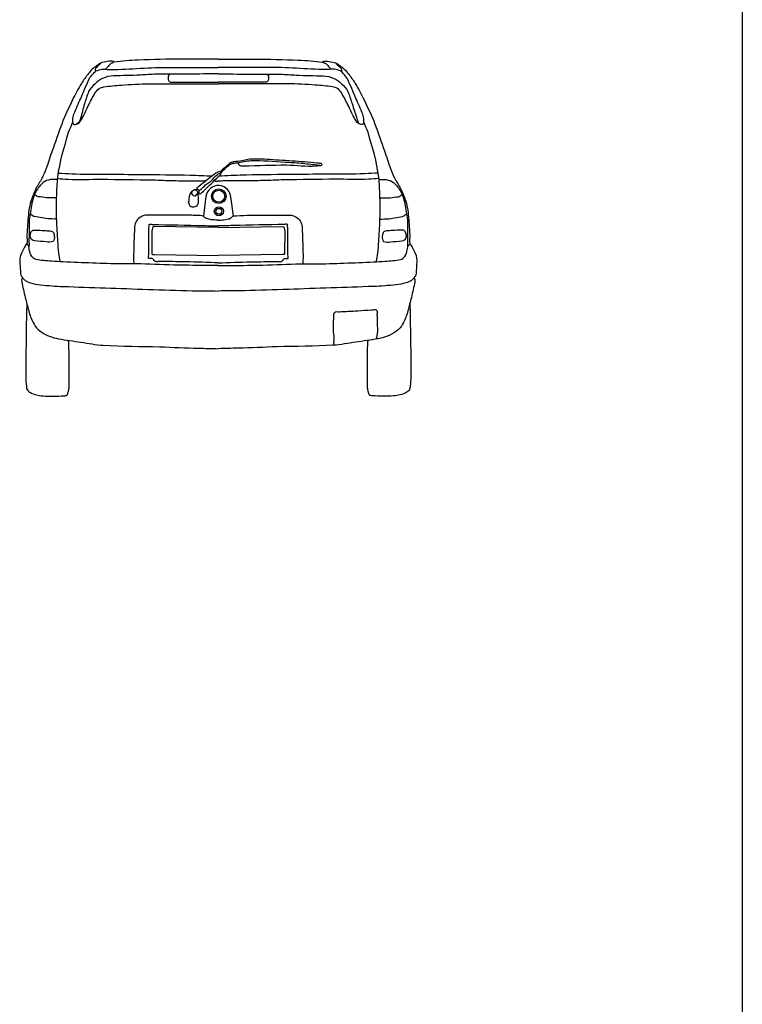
# Model space of a CAD drawing. Header units: millimetres. Extents: x 1343 to 64046, y 44602 to 77982.
# Tile 38 of 68: x 35530 to 38940, y 52083 to 56730. Entities that reach past the tile are written whole.
import ezdxf

# ---------------------------------------------------------------- set-up
doc = ezdxf.new("R2010")
doc.units = ezdxf.units.MM
doc.layers.add('L1', color=7, linetype='Continuous')

# ---------------------------------------------------------------- blocks, each defined once
blk = doc.blocks.new('A$C18414BCE')
for p, q in [((878.4, 943.4), (866.5, 850.7)), ((994.9, 943.4), (1006.7, 850.7))]:
    blk.add_line(p, q)
for points in [[(936.6, 796.9), (634.2, 801), (627.2, 799.2), (623, 779.7), (623.6, 670.3), (626.6, 668.5), (635.4, 668.5), (936.6, 664)], [(936.6, 796.9), (1239, 801), (1246.1, 799.2), (1250.2, 779.7), (1249.6, 670.3), (1246.7, 668.5), (1237.8, 668.5), (936.6, 664)]]:
    blk.add_lwpolyline(points)
for centre, radius in [((938.6, 944.1), 34.3), ((938.6, 944.1), 28.4), ((939.3, 873.1), 21.5), ((939.3, 873.1), 13.9)]:
    blk.add_circle(centre, radius)
blk.add_arc((936.6, 936), 58.7, 0.0004, 172.8941)
for points, knots in [([(936.6, 1591.4), (923.4, 1591.4), (910.2, 1591.4), (897, 1591.4), (853.2, 1591.4), (809.5, 1591.4), (765.7, 1591.4), (696.9, 1591.4), (628, 1588.7), (559.2, 1587.1), (521.1, 1586.2), (483.2, 1579.1), (445.2, 1577.4), (444, 1577.3), (443, 1577.9), (441.9, 1578.4), (441.2, 1578.8), (443.8, 1580.5), (443, 1580.6), (423.9, 1584), (402.3, 1578.9), (382.8, 1574.1), (382.3, 1574), (381.9, 1573.9), (381.5, 1573.7), (381.1, 1573.5), (381.8, 1572.7), (381.5, 1572.5), (379.3, 1571.1), (376.4, 1571), (374.3, 1569.5), (370.7, 1566.9), (367, 1564.3), (363.5, 1561.5), (356.2, 1555.7), (348.8, 1550), (341.9, 1543.7), (335.2, 1537.4), (329.5, 1530.3), (323.8, 1523), (312, 1508), (300.5, 1493), (290.5, 1476.7), (275.3, 1451.7), (261.7, 1426.1), (249.1, 1399.7), (230.9, 1361.8), (212.5, 1324.1), (197.7, 1284.9), (181.9, 1243.1), (167.2, 1201), (152.5, 1158.9), (142.7, 1130.9), (133.9, 1102.5), (124, 1074.5), (118.4, 1058.5), (111.1, 1043.1), (103.6, 1027.9), (95.4, 1011.4), (84.2, 996.7), (76, 980.2), (70, 967.8), (64.8, 955.2), (60, 942.3), (54.6, 928.2), (49.5, 914.1), (46.3, 899.3), (43.3, 885.1), (41.5, 870.9), (40.1, 856.5), (37.2, 825.6), (35.4, 794.7), (33.3, 763.8), (32.3, 749), (35.6, 734), (33.3, 719.1), (33.1, 717.9), (30.9, 718.3), (30.2, 717.3), (26.4, 711.8), (22.7, 706.1), (19.7, 699.9), (11.9, 684), (2.4, 668.8), (0.5, 651.5), (-0.8, 639), (0.5, 626.5), (1.1, 614.1), (1.9, 600), (3, 585.9), (4.9, 571.9), (5.4, 567.4), (10.4, 564.1), (11.7, 560.1), (12.2, 558.4), (11.8, 556.2), (11, 554.5), (10.6, 553.5), (8.6, 553.6), (8.6, 552.6), (8.2, 545.9), (8.9, 538.8), (10.4, 532.1), (16.1, 507.3), (21.6, 482.3), (27.8, 457.5), (32.8, 437), (38.2, 416.5), (43.9, 396.1), (49.1, 376.8), (57.2, 358.8), (66.8, 340.8), (73.5, 328.1), (82.5, 317.6), (94, 308.5), (107.9, 297.5), (122.4, 289.4), (138.6, 283.7), (153.1, 278.6), (167.5, 273.7), (182.5, 271.3), (217.8, 265.6), (253, 260.2), (288.4, 255.1), (323.4, 250.1), (358.1, 243.1), (393.4, 240.8), (482.2, 235), (571.2, 236.5), (660, 233.4), (721.2, 231.3), (782.3, 228.3), (843.5, 226.9), (874.5, 226.1), (905.6, 225.4), (936.6, 224.7)], [0, 0, 0, 0, 0.014178, 0.014178, 0.014178, 0.061081, 0.061081, 0.061081, 0.134912, 0.134912, 0.134912, 0.175812, 0.175812, 0.175812, 0.177028, 0.177028, 0.177028, 0.17789, 0.17789, 0.17789, 0.199543, 0.199543, 0.199543, 0.200026, 0.200026, 0.200026, 0.200447, 0.200447, 0.200447, 0.203232, 0.203232, 0.203232, 0.208033, 0.208033, 0.208033, 0.218033, 0.218033, 0.218033, 0.227859, 0.227859, 0.227859, 0.24823, 0.24823, 0.24823, 0.279487, 0.279487, 0.279487, 0.324462, 0.324462, 0.324462, 0.372278, 0.372278, 0.372278, 0.404128, 0.404128, 0.404128, 0.422303, 0.422303, 0.422303, 0.442005, 0.442005, 0.442005, 0.456714, 0.456714, 0.456714, 0.472824, 0.472824, 0.472824, 0.488295, 0.488295, 0.488295, 0.521495, 0.521495, 0.521495, 0.537474, 0.537474, 0.537474, 0.538765, 0.538765, 0.538765, 0.546028, 0.546028, 0.546028, 0.564647, 0.564647, 0.564647, 0.578009, 0.578009, 0.578009, 0.593157, 0.593157, 0.593157, 0.598026, 0.598026, 0.598026, 0.600035, 0.600035, 0.600035, 0.601143, 0.601143, 0.601143, 0.608496, 0.608496, 0.608496, 0.63586, 0.63586, 0.63586, 0.65857, 0.65857, 0.65857, 0.67995, 0.67995, 0.67995, 0.695048, 0.695048, 0.695048, 0.713284, 0.713284, 0.713284, 0.729607, 0.729607, 0.729607, 0.767879, 0.767879, 0.767879, 0.805775, 0.805775, 0.805775, 0.901099, 0.901099, 0.901099, 0.966706, 0.966706, 0.966706, 1, 1, 1, 1]), ([(936.6, 1591.4), (949.8, 1591.4), (963.1, 1591.4), (976.3, 1591.4), (1020, 1591.4), (1063.8, 1591.4), (1107.5, 1591.4), (1176.4, 1591.4), (1245.2, 1588.7), (1314.1, 1587.1), (1352.2, 1586.2), (1390.1, 1579.1), (1428.1, 1577.4), (1429.2, 1577.3), (1430.3, 1577.9), (1431.3, 1578.4), (1432, 1578.8), (1429.5, 1580.5), (1430.2, 1580.6), (1449.3, 1584), (1471, 1578.9), (1490.5, 1574.1), (1490.9, 1574), (1491.3, 1573.9), (1491.7, 1573.7), (1492.1, 1573.5), (1491.5, 1572.7), (1491.8, 1572.5), (1493.9, 1571.1), (1496.9, 1571), (1499, 1569.5), (1502.6, 1566.9), (1506.2, 1564.3), (1509.7, 1561.5), (1517.1, 1555.7), (1524.4, 1550), (1531.3, 1543.7), (1538.1, 1537.4), (1543.8, 1530.3), (1549.5, 1523), (1561.3, 1508), (1572.7, 1493), (1582.7, 1476.7), (1598, 1451.7), (1611.5, 1426.1), (1624.2, 1399.7), (1642.4, 1361.8), (1660.7, 1324.1), (1675.6, 1284.9), (1691.3, 1243.1), (1706.1, 1201), (1720.7, 1158.9), (1730.5, 1130.9), (1739.3, 1102.5), (1749.2, 1074.5), (1754.9, 1058.5), (1762.1, 1043.1), (1769.7, 1027.9), (1777.8, 1011.4), (1789.1, 996.7), (1797.2, 980.2), (1803.3, 967.8), (1808.4, 955.2), (1813.3, 942.3), (1818.6, 928.2), (1823.7, 914.1), (1826.9, 899.3), (1830, 885.1), (1831.7, 870.9), (1833.1, 856.5), (1836.1, 825.6), (1837.8, 794.7), (1839.9, 763.8), (1840.9, 749), (1837.6, 734), (1839.9, 719.1), (1840.1, 717.9), (1842.3, 718.3), (1843, 717.3), (1846.9, 711.8), (1850.5, 706.1), (1853.5, 699.9), (1861.3, 684), (1870.9, 668.8), (1872.7, 651.5), (1874.1, 639), (1872.7, 626.5), (1872.1, 614.1), (1871.4, 600), (1870.2, 585.9), (1868.4, 571.9), (1867.8, 567.4), (1862.8, 564.1), (1861.6, 560.1), (1861.1, 558.4), (1861.5, 556.2), (1862.2, 554.5), (1862.6, 553.5), (1864.6, 553.6), (1864.7, 552.6), (1865.1, 545.9), (1864.3, 538.8), (1862.8, 532.1), (1857.1, 507.3), (1851.6, 482.3), (1845.5, 457.5), (1840.4, 437), (1835, 416.5), (1829.4, 396.1), (1824.1, 376.8), (1816, 358.8), (1806.5, 340.8), (1799.8, 328.1), (1790.7, 317.6), (1779.2, 308.5), (1765.4, 297.5), (1750.9, 289.4), (1734.7, 283.7), (1720.2, 278.6), (1705.8, 273.7), (1690.7, 271.3), (1655.5, 265.6), (1620.2, 260.2), (1584.9, 255.1), (1549.9, 250.1), (1515.1, 243.1), (1479.8, 240.8), (1391, 235), (1302.1, 236.5), (1213.2, 233.4), (1152.1, 231.3), (1090.9, 228.3), (1029.8, 226.9), (998.7, 226.1), (967.7, 225.4), (936.6, 224.7)], [0, 0, 0, 0, 0.014178, 0.014178, 0.014178, 0.061081, 0.061081, 0.061081, 0.134912, 0.134912, 0.134912, 0.175812, 0.175812, 0.175812, 0.177028, 0.177028, 0.177028, 0.17789, 0.17789, 0.17789, 0.199543, 0.199543, 0.199543, 0.200026, 0.200026, 0.200026, 0.200447, 0.200447, 0.200447, 0.203232, 0.203232, 0.203232, 0.208033, 0.208033, 0.208033, 0.218033, 0.218033, 0.218033, 0.227859, 0.227859, 0.227859, 0.24823, 0.24823, 0.24823, 0.279487, 0.279487, 0.279487, 0.324462, 0.324462, 0.324462, 0.372278, 0.372278, 0.372278, 0.404128, 0.404128, 0.404128, 0.422303, 0.422303, 0.422303, 0.442005, 0.442005, 0.442005, 0.456714, 0.456714, 0.456714, 0.472824, 0.472824, 0.472824, 0.488295, 0.488295, 0.488295, 0.521495, 0.521495, 0.521495, 0.537474, 0.537474, 0.537474, 0.538765, 0.538765, 0.538765, 0.546028, 0.546028, 0.546028, 0.564647, 0.564647, 0.564647, 0.578009, 0.578009, 0.578009, 0.593157, 0.593157, 0.593157, 0.598026, 0.598026, 0.598026, 0.600035, 0.600035, 0.600035, 0.601143, 0.601143, 0.601143, 0.608496, 0.608496, 0.608496, 0.63586, 0.63586, 0.63586, 0.65857, 0.65857, 0.65857, 0.67995, 0.67995, 0.67995, 0.695048, 0.695048, 0.695048, 0.713284, 0.713284, 0.713284, 0.729607, 0.729607, 0.729607, 0.767879, 0.767879, 0.767879, 0.805775, 0.805775, 0.805775, 0.901099, 0.901099, 0.901099, 0.966706, 0.966706, 0.966706, 1, 1, 1, 1]), ([(191.1, 634.9), (188.6, 648.8), (186.2, 662.8), (183.8, 676.8), (180.7, 694.6), (180.5, 712.9), (179.3, 731), (177.2, 764.2), (175.2, 797.3), (173.9, 830.5), (172.9, 856.1), (172.7, 881.8), (173, 907.4), (173.3, 934.2), (174.5, 961), (175.7, 987.9), (176.4, 1003.3), (177.5, 1018.7), (179.3, 1034), (187.7, 1106.3), (210, 1176.2), (229.8, 1246), (234.6, 1262.9), (245.4, 1277.8), (249.3, 1294.9), (250, 1297.8), (248.9, 1300.9), (249.3, 1303.8), (250.7, 1313.1), (251.7, 1322.6), (255.3, 1331.3), (265.7, 1356.4), (276.4, 1381.3), (287.1, 1406.2), (300.2, 1437), (313.4, 1467.6), (327, 1498.2), (331.4, 1508), (339.3, 1515.5), (347, 1523.4), (352.7, 1529.5), (358.4, 1534.9), (366.2, 1538.3), (375.9, 1542.5), (385.8, 1543.6), (395.8, 1543.5), (406.4, 1543.4), (417, 1541.7), (427.6, 1542), (521.4, 1544.2), (615.2, 1552.6), (709.1, 1552.4), (766.9, 1552.3), (824.7, 1551.6), (882.6, 1551.6), (900.6, 1551.6), (918.6, 1551.6), (936.6, 1551.6)], [0, 0, 0, 0, 0.028011, 0.028011, 0.028011, 0.063903, 0.063903, 0.063903, 0.129577, 0.129577, 0.129577, 0.180254, 0.180254, 0.180254, 0.233341, 0.233341, 0.233341, 0.263838, 0.263838, 0.263838, 0.407487, 0.407487, 0.407487, 0.442194, 0.442194, 0.442194, 0.448063, 0.448063, 0.448063, 0.466575, 0.466575, 0.466575, 0.520237, 0.520237, 0.520237, 0.586352, 0.586352, 0.586352, 0.607562, 0.607562, 0.607562, 0.623574, 0.623574, 0.623574, 0.643376, 0.643376, 0.643376, 0.664366, 0.664366, 0.664366, 0.850025, 0.850025, 0.850025, 0.964369, 0.964369, 0.964369, 1, 1, 1, 1]), ([(381.4, 1572.5), (379.8, 1570.3), (378.1, 1568.1), (376.5, 1565.9), (372.6, 1560.5), (366, 1558), (361.6, 1552.6), (358.3, 1548.6), (355.2, 1544.1), (355, 1539), (355, 1536.4), (354.9, 1533.7), (354.9, 1531.1)], [0, 0, 0, 0, 0.160487, 0.160487, 0.160487, 0.549109, 0.549109, 0.549109, 0.844982, 0.844982, 0.844982, 1, 1, 1, 1]), ([(442.2, 1579.3), (441.6, 1577.9), (441, 1576.6), (440.5, 1575.2), (438.9, 1571.4), (432.2, 1572.9), (429.2, 1570.1), (424.8, 1566), (420.2, 1561.9), (416.2, 1557.3), (412.1, 1552.6), (408, 1547.9), (403.9, 1543.2)], [0, 0, 0, 0, 0.081257, 0.081257, 0.081257, 0.311468, 0.311468, 0.311468, 0.650348, 0.650348, 0.650348, 1, 1, 1, 1]), ([(1682.2, 634.9), (1684.6, 648.8), (1687, 662.8), (1689.4, 676.8), (1692.5, 694.6), (1692.8, 712.9), (1693.9, 731), (1696.1, 764.2), (1698.1, 797.3), (1699.3, 830.5), (1700.3, 856.1), (1700.5, 881.8), (1700.3, 907.4), (1700, 934.2), (1698.7, 961), (1697.5, 987.9), (1696.9, 1003.3), (1695.7, 1018.7), (1693.9, 1034), (1685.6, 1106.3), (1663.2, 1176.2), (1643.4, 1246), (1638.7, 1262.9), (1627.8, 1277.8), (1623.9, 1294.9), (1623.3, 1297.8), (1624.3, 1300.9), (1623.9, 1303.8), (1622.6, 1313.1), (1621.6, 1322.6), (1618, 1331.3), (1607.6, 1356.4), (1596.9, 1381.3), (1586.2, 1406.2), (1573, 1437), (1559.9, 1467.6), (1546.2, 1498.2), (1541.9, 1508), (1533.9, 1515.5), (1526.3, 1523.4), (1520.5, 1529.5), (1514.9, 1534.9), (1507, 1538.3), (1497.3, 1542.5), (1487.4, 1543.6), (1477.4, 1543.5), (1466.8, 1543.4), (1456.2, 1541.7), (1445.6, 1542), (1351.8, 1544.2), (1258, 1552.6), (1164.2, 1552.4), (1106.3, 1552.3), (1048.5, 1551.6), (990.7, 1551.6), (972.7, 1551.6), (954.6, 1551.6), (936.6, 1551.6)], [0, 0, 0, 0, 0.028011, 0.028011, 0.028011, 0.063903, 0.063903, 0.063903, 0.129577, 0.129577, 0.129577, 0.180254, 0.180254, 0.180254, 0.233341, 0.233341, 0.233341, 0.263838, 0.263838, 0.263838, 0.407487, 0.407487, 0.407487, 0.442194, 0.442194, 0.442194, 0.448063, 0.448063, 0.448063, 0.466575, 0.466575, 0.466575, 0.520237, 0.520237, 0.520237, 0.586352, 0.586352, 0.586352, 0.607562, 0.607562, 0.607562, 0.623574, 0.623574, 0.623574, 0.643376, 0.643376, 0.643376, 0.664366, 0.664366, 0.664366, 0.850025, 0.850025, 0.850025, 0.964369, 0.964369, 0.964369, 1, 1, 1, 1]), ([(1431.1, 1579.3), (1431.7, 1577.9), (1432.2, 1576.6), (1432.8, 1575.2), (1434.4, 1571.4), (1441, 1572.9), (1444, 1570.1), (1448.5, 1566), (1453, 1561.9), (1457, 1557.3), (1461.1, 1552.6), (1465.2, 1547.9), (1469.3, 1543.2)], [0, 0, 0, 0, 0.081257, 0.081257, 0.081257, 0.311468, 0.311468, 0.311468, 0.650348, 0.650348, 0.650348, 1, 1, 1, 1]), ([(1491.9, 1572.5), (1493.5, 1570.3), (1495.1, 1568.1), (1496.7, 1565.9), (1500.7, 1560.5), (1507.2, 1558), (1511.6, 1552.6), (1515, 1548.6), (1518.1, 1544.1), (1518.2, 1539), (1518.3, 1536.4), (1518.3, 1533.7), (1518.4, 1531.1)], [0, 0, 0, 0, 0.160487, 0.160487, 0.160487, 0.549109, 0.549109, 0.549109, 0.844982, 0.844982, 0.844982, 1, 1, 1, 1]), ([(715, 1520.9), (691.2, 1520.6), (667.5, 1520.3), (643.7, 1520), (618.7, 1519.6), (593.7, 1517.3), (568.6, 1516), (526.4, 1514), (484.1, 1513.9), (441.8, 1512.1), (424.1, 1511.4), (407, 1507.5), (390.1, 1500.4), (376.3, 1494.5), (365.7, 1485.3), (355, 1474.9), (343, 1463.5), (331.3, 1452.6), (324.7, 1437.8), (316.4, 1419), (310.6, 1399.9), (304.8, 1380.5), (298.1, 1358.1), (293.3, 1335.3), (286.5, 1312.9), (284.1, 1305.1), (282, 1295.9), (275.3, 1291.2), (271, 1288.1), (266.6, 1285.1), (262.2, 1282)], [0, 0, 0, 0, 0.120984, 0.120984, 0.120984, 0.248757, 0.248757, 0.248757, 0.464287, 0.464287, 0.464287, 0.554352, 0.554352, 0.554352, 0.628018, 0.628018, 0.628018, 0.709433, 0.709433, 0.709433, 0.812411, 0.812411, 0.812411, 0.931444, 0.931444, 0.931444, 0.972824, 0.972824, 0.972824, 1, 1, 1, 1]), ([(936.6, 1521.2), (924.5, 1521.4), (912.4, 1521.7), (900.3, 1521.9), (877.9, 1522.4), (855.5, 1520.9), (833, 1520.9), (813.5, 1520.9), (794, 1520.9), (774.5, 1520.9), (760.5, 1520.9), (746.5, 1520.9), (732.5, 1520.9), (725, 1520.9), (717.6, 1520.9), (710.1, 1520.9), (706.8, 1520.9), (704.1, 1518.2), (702.3, 1515.1), (698.6, 1508.7), (699.7, 1501.9), (700.3, 1495.5), (700.6, 1493.2), (700.5, 1490.8), (702.3, 1488.6), (705.6, 1484.6), (709.6, 1482.8), (714, 1482.8), (723.4, 1482.8), (732.9, 1482.8), (742.3, 1482.8), (766.4, 1482.8), (790.4, 1482.8), (814.5, 1482.8), (845.4, 1482.8), (876.3, 1482.8), (907.2, 1482.8), (917, 1482.8), (926.8, 1482.9), (936.6, 1483.1)], [0, 0, 0, 0, 0.07275, 0.07275, 0.07275, 0.207717, 0.207717, 0.207717, 0.325067, 0.325067, 0.325067, 0.409167, 0.409167, 0.409167, 0.454151, 0.454151, 0.454151, 0.473731, 0.473731, 0.473731, 0.513161, 0.513161, 0.513161, 0.527439, 0.527439, 0.527439, 0.553696, 0.553696, 0.553696, 0.610415, 0.610415, 0.610415, 0.755148, 0.755148, 0.755148, 0.940951, 0.940951, 0.940951, 1, 1, 1, 1]), ([(936.6, 1521.2), (948.7, 1521.4), (960.8, 1521.7), (972.9, 1521.9), (995.3, 1522.4), (1017.8, 1520.9), (1040.2, 1520.9), (1059.7, 1520.9), (1079.3, 1520.9), (1098.8, 1520.9), (1112.7, 1520.9), (1126.7, 1520.9), (1140.7, 1520.9), (1148.2, 1520.9), (1155.7, 1520.9), (1163.2, 1520.9), (1166.4, 1520.9), (1169.2, 1518.2), (1171, 1515.1), (1174.6, 1508.7), (1173.6, 1501.9), (1172.9, 1495.5), (1172.7, 1493.2), (1172.8, 1490.8), (1171, 1488.6), (1167.7, 1484.6), (1163.6, 1482.8), (1159.3, 1482.8), (1149.8, 1482.8), (1140.4, 1482.8), (1131, 1482.8), (1106.9, 1482.8), (1082.8, 1482.8), (1058.8, 1482.8), (1027.9, 1482.8), (997, 1482.8), (966.1, 1482.8), (956.3, 1482.8), (946.4, 1482.9), (936.6, 1483.1)], [0, 0, 0, 0, 0.07275, 0.07275, 0.07275, 0.207717, 0.207717, 0.207717, 0.325067, 0.325067, 0.325067, 0.409167, 0.409167, 0.409167, 0.454151, 0.454151, 0.454151, 0.473731, 0.473731, 0.473731, 0.513161, 0.513161, 0.513161, 0.527439, 0.527439, 0.527439, 0.553696, 0.553696, 0.553696, 0.610415, 0.610415, 0.610415, 0.755148, 0.755148, 0.755148, 0.940951, 0.940951, 0.940951, 1, 1, 1, 1]), ([(1158.3, 1520.9), (1182, 1520.6), (1205.8, 1520.3), (1229.5, 1520), (1254.6, 1519.6), (1279.6, 1517.3), (1304.6, 1516), (1346.9, 1514), (1389.2, 1513.9), (1431.5, 1512.1), (1449.1, 1511.4), (1466.3, 1507.5), (1483.2, 1500.4), (1497, 1494.5), (1507.5, 1485.3), (1518.3, 1474.9), (1530.2, 1463.5), (1542.8, 1452.8), (1548.5, 1437.8), (1555.6, 1419.1), (1561.8, 1400.3), (1568, 1381.4), (1575.8, 1357.5), (1583.3, 1333.4), (1591.1, 1309.4), (1593.7, 1301.5), (1594.1, 1290.5), (1601.5, 1286.8), (1603.5, 1285.8), (1605.4, 1284.9), (1607.3, 1283.9)], [0, 0, 0, 0, 0.121908, 0.121908, 0.121908, 0.250657, 0.250657, 0.250657, 0.467835, 0.467835, 0.467835, 0.558588, 0.558588, 0.558588, 0.632816, 0.632816, 0.632816, 0.714853, 0.714853, 0.714853, 0.816826, 0.816826, 0.816826, 0.946258, 0.946258, 0.946258, 0.988918, 0.988918, 0.988918, 1, 1, 1, 1]), ([(248.8, 1292.6), (250.3, 1289.8), (251.9, 1287), (253.5, 1284.1), (254.8, 1281.8), (258.8, 1281.6), (261.3, 1282.2), (268.1, 1283.8), (275.6, 1286.8), (280.8, 1292.9), (289.5, 1303.1), (294.9, 1313.2), (300.3, 1324.2), (308, 1339.9), (315.1, 1355.6), (322.8, 1371.2), (332.6, 1391.1), (343, 1410.5), (354, 1429.9), (359, 1438.8), (365.4, 1446.6), (374.5, 1452.4), (381.5, 1457), (389, 1459.2), (396.9, 1460.3), (424.2, 1464), (451.4, 1467.6), (478.9, 1469.1), (522.8, 1471.5), (566.6, 1474.8), (610.6, 1474.9), (670.7, 1475.2), (730.9, 1475.2), (791.1, 1474.9), (838.9, 1474.8), (886.7, 1475.8), (934.5, 1474), (935.2, 1473.9), (935.9, 1473.9), (936.6, 1473.9)], [0, 0, 0, 0, 0.012315, 0.012315, 0.012315, 0.0225, 0.0225, 0.0225, 0.050708, 0.050708, 0.050708, 0.097411, 0.097411, 0.097411, 0.163302, 0.163302, 0.163302, 0.247475, 0.247475, 0.247475, 0.286001, 0.286001, 0.286001, 0.316082, 0.316082, 0.316082, 0.420414, 0.420414, 0.420414, 0.587295, 0.587295, 0.587295, 0.815756, 0.815756, 0.815756, 0.997295, 0.997295, 0.997295, 1, 1, 1, 1]), ([(1624.5, 1292.6), (1622.9, 1289.8), (1621.3, 1287), (1619.8, 1284.1), (1618.5, 1281.8), (1614.4, 1281.6), (1612, 1282.2), (1605.2, 1283.8), (1597.7, 1286.8), (1592.4, 1292.9), (1583.8, 1303.1), (1578.3, 1313.2), (1572.9, 1324.2), (1565.3, 1339.9), (1558.2, 1355.6), (1550.5, 1371.2), (1540.7, 1391.1), (1530.2, 1410.5), (1519.3, 1429.9), (1514.2, 1438.8), (1507.8, 1446.6), (1498.8, 1452.4), (1491.7, 1457), (1484.2, 1459.2), (1476.3, 1460.3), (1449, 1464), (1421.8, 1467.6), (1394.4, 1469.1), (1350.5, 1471.5), (1306.6, 1474.8), (1262.7, 1474.9), (1202.5, 1475.2), (1142.3, 1475.2), (1082.2, 1474.9), (1034.4, 1474.8), (986.5, 1475.8), (938.8, 1474), (938, 1473.9), (937.3, 1473.9), (936.6, 1473.9)], [0, 0, 0, 0, 0.012315, 0.012315, 0.012315, 0.0225, 0.0225, 0.0225, 0.050708, 0.050708, 0.050708, 0.097411, 0.097411, 0.097411, 0.163302, 0.163302, 0.163302, 0.247475, 0.247475, 0.247475, 0.286001, 0.286001, 0.286001, 0.316082, 0.316082, 0.316082, 0.420414, 0.420414, 0.420414, 0.587295, 0.587295, 0.587295, 0.815756, 0.815756, 0.815756, 0.997295, 0.997295, 0.997295, 1, 1, 1, 1]), ([(795.1, 918.7), (796.9, 912.9), (798.7, 907.1), (800.5, 901.3), (801.9, 896.7), (808.4, 895.2), (812.9, 894.2), (819.1, 892.9), (826.5, 893.4), (832.4, 897.5), (835.4, 899.6), (837.3, 902), (838.9, 905.1), (841.5, 909.9), (843.8, 914.6), (843.8, 919.8), (843.8, 926.7), (843.2, 933.6), (842.7, 940.4), (842.5, 944.1), (841.7, 947.7), (841.6, 951.3), (841.6, 953.8), (843.4, 956.2), (845.4, 957.8), (846.3, 958.5), (847.2, 956.2), (848.1, 956.2), (850.2, 956.1), (853, 955.8), (854.6, 957.3), (863.1, 964.7), (871, 972.3), (879, 980.1), (901.4, 1001.9), (923.6, 1023.7), (945.7, 1045.8), (947.3, 1047.5), (948.7, 1049.4), (950, 1051.3), (951, 1052.7), (950.6, 1054.7), (951.6, 1056.2), (960.5, 1069.2), (971.7, 1079.3), (984.7, 1088.8), (990.5, 1093.1), (996.2, 1097.7), (1003.1, 1099.1), (1009.7, 1100.4), (1016.2, 1101.4), (1022.9, 1102.4), (1045.8, 1105.8), (1068.6, 1111), (1091.7, 1112.1), (1144.9, 1114.8), (1198.4, 1108.7), (1251.7, 1105.6), (1276.4, 1104.1), (1301.3, 1103.4), (1325.9, 1100.9), (1350.6, 1098.4), (1375.1, 1095.3), (1399.7, 1092.5), (1407, 1091.7), (1414.2, 1090.7), (1421.5, 1089.9), (1423.2, 1089.7), (1425.2, 1091.1), (1426.2, 1092), (1427.9, 1093.6), (1423.3, 1097.7), (1420.5, 1098.3), (1414.1, 1099.6), (1407.7, 1100.3), (1401.3, 1100.9), (1382.6, 1102.6), (1363.9, 1104.7), (1345.2, 1106.1), (1325.3, 1107.6), (1305.4, 1109), (1285.4, 1110.2), (1264.7, 1111.6), (1243.9, 1112.6), (1223.1, 1113.9), (1204.6, 1115), (1186.1, 1116.8), (1167.5, 1118.1), (1149, 1119.3), (1130.5, 1119.5), (1112, 1119.6), (1100.2, 1119.7), (1088.4, 1119.3), (1076.6, 1117.5), (1067.1, 1116.2), (1058, 1113.4), (1048.6, 1111.8), (1035.7, 1109.6), (1022.6, 1108.2), (1009.6, 1106.1), (1004.2, 1105.2), (997.8, 1105.6), (993.5, 1101.9), (987.9, 1097.1), (982.5, 1092.2), (976.9, 1087.3), (967.4, 1079), (957.9, 1070.6), (948.4, 1062.3), (945.8, 1060.1), (941.8, 1061.1), (938.7, 1059.8), (933.8, 1057.6), (928.6, 1055.7), (924.2, 1052.5), (906.2, 1039), (888.8, 1025.2), (871.2, 1011.3), (859.5, 1002.1), (847.9, 992.6), (836.4, 983.2), (834, 981.2), (835.6, 976.1), (832.8, 974.3), (830.4, 972.8), (827, 974.8), (824.5, 973.8), (820.9, 972.5), (817.4, 971.1), (814.1, 968.6), (809.5, 965), (805.8, 961.3), (803.7, 956.1), (799.8, 946.5), (797.5, 936.9), (797, 926.9), (796.8, 923.6), (796.6, 920.3), (796.4, 917)], [0, 0, 0, 0, 0.012303, 0.012303, 0.012303, 0.021979, 0.021979, 0.021979, 0.035336, 0.035336, 0.035336, 0.042095, 0.042095, 0.042095, 0.052539, 0.052539, 0.052539, 0.066507, 0.066507, 0.066507, 0.073885, 0.073885, 0.073885, 0.07898, 0.07898, 0.07898, 0.081116, 0.081116, 0.081116, 0.085568, 0.085568, 0.085568, 0.108126, 0.108126, 0.108126, 0.171362, 0.171362, 0.171362, 0.176057, 0.176057, 0.176057, 0.179539, 0.179539, 0.179539, 0.210898, 0.210898, 0.210898, 0.225161, 0.225161, 0.225161, 0.2387, 0.2387, 0.2387, 0.285643, 0.285643, 0.285643, 0.393832, 0.393832, 0.393832, 0.444104, 0.444104, 0.444104, 0.494244, 0.494244, 0.494244, 0.509084, 0.509084, 0.509084, 0.512542, 0.512542, 0.512542, 0.518263, 0.518263, 0.518263, 0.531364, 0.531364, 0.531364, 0.569419, 0.569419, 0.569419, 0.609866, 0.609866, 0.609866, 0.652042, 0.652042, 0.652042, 0.689689, 0.689689, 0.689689, 0.727246, 0.727246, 0.727246, 0.751146, 0.751146, 0.751146, 0.770483, 0.770483, 0.770483, 0.797081, 0.797081, 0.797081, 0.808316, 0.808316, 0.808316, 0.823254, 0.823254, 0.823254, 0.848901, 0.848901, 0.848901, 0.855615, 0.855615, 0.855615, 0.866606, 0.866606, 0.866606, 0.911924, 0.911924, 0.911924, 0.942152, 0.942152, 0.942152, 0.94862, 0.94862, 0.94862, 0.954244, 0.954244, 0.954244, 0.962094, 0.962094, 0.962094, 0.973075, 0.973075, 0.973075, 0.993304, 0.993304, 0.993304, 1, 1, 1, 1]), ([(1026, 1102.8), (1030.3, 1098.5), (1034.6, 1094.2), (1039, 1089.8), (1043.2, 1085.6), (1050.7, 1087.7), (1056.6, 1087.7), (1124.2, 1088.4), (1191.7, 1092.4), (1259.2, 1091.9), (1304.9, 1091.6), (1350.8, 1083.7), (1396.3, 1087.7), (1404.6, 1088.5), (1412.9, 1089.2), (1421.2, 1090)], [0, 0, 0, 0, 0.045915, 0.045915, 0.045915, 0.090267, 0.090267, 0.090267, 0.595634, 0.595634, 0.595634, 0.937814, 0.937814, 0.937814, 1, 1, 1, 1]), ([(178.1, 1022.6), (172.7, 1023), (167.4, 1023.3), (162, 1023.7), (149.8, 1024.4), (137.8, 1022.4), (125.8, 1017.7), (113.6, 1013), (104.8, 1004.8), (96.3, 994.8), (83.1, 979.2), (71.9, 963.8), (66, 945.1), (61.2, 929.9), (57.6, 914.8), (54.9, 899.2), (50.5, 873.8), (44.3, 848.6), (43.8, 822.9), (43.3, 792.5), (43.1, 762.1), (43.1, 731.8), (43.1, 724.4), (43.2, 716.9), (43.1, 709.5), (43.1, 707.6), (43, 705.6), (43, 703.6)], [0, 0, 0, 0, 0.041137, 0.041137, 0.041137, 0.134689, 0.134689, 0.134689, 0.230144, 0.230144, 0.230144, 0.378464, 0.378464, 0.378464, 0.498994, 0.498994, 0.498994, 0.695684, 0.695684, 0.695684, 0.92814, 0.92814, 0.92814, 0.984835, 0.984835, 0.984835, 1, 1, 1, 1]), ([(178.6, 1027.6), (195, 1026.6), (211.4, 1025.5), (227.8, 1024.4), (280.2, 1021), (332.8, 1025), (385.3, 1024.4), (466.1, 1023.6), (547, 1022.9), (627.9, 1021.2), (660.6, 1020.5), (693.3, 1018.6), (726, 1017.9), (755.9, 1017.3), (785.7, 1016.8), (815.6, 1016.9), (836.5, 1016.9), (857.5, 1017), (878.5, 1017.1)], [0, 0, 0, 0, 0.070418, 0.070418, 0.070418, 0.295324, 0.295324, 0.295324, 0.641958, 0.641958, 0.641958, 0.782215, 0.782215, 0.782215, 0.910082, 0.910082, 0.910082, 1, 1, 1, 1]), ([(181.8, 1053), (203.3, 1052.1), (224.7, 1051.3), (246.1, 1050.4), (354.6, 1046), (463.3, 1048.5), (571.8, 1047.1), (649.1, 1046.2), (726.4, 1045.5), (803.7, 1043.9), (838.5, 1043.2), (873.2, 1041.6), (908, 1040.2)], [0, 0, 0, 0, 0.08862, 0.08862, 0.08862, 0.537051, 0.537051, 0.537051, 0.856314, 0.856314, 0.856314, 1, 1, 1, 1]), ([(846, 970.6), (850.8, 974.6), (855.5, 978.5), (860.3, 982.5), (867.9, 988.8), (874.7, 995.9), (882.1, 1002.3), (888.2, 1007.5), (895.6, 1011), (901.9, 1015.9), (913.4, 1024.9), (920.6, 1039.2), (933, 1047.1), (937.7, 1050.1), (942.8, 1052.5), (947.6, 1055.4), (949.7, 1056.8), (951.8, 1058.1), (954, 1059.5)], [0, 0, 0, 0, 0.132691, 0.132691, 0.132691, 0.34233, 0.34233, 0.34233, 0.512688, 0.512688, 0.512688, 0.826798, 0.826798, 0.826798, 0.946089, 0.946089, 0.946089, 1, 1, 1, 1]), ([(1694.6, 1027.6), (1678.2, 1026.6), (1661.8, 1025.5), (1645.4, 1024.4), (1593.1, 1021), (1540.5, 1025), (1488, 1024.4), (1407.1, 1023.6), (1326.2, 1022.9), (1245.3, 1021.2), (1212.6, 1020.5), (1179.9, 1018.6), (1147.2, 1017.9), (1117.4, 1017.3), (1087.5, 1017.1), (1057.7, 1016.9), (1027.8, 1016.6), (998, 1017.4), (968.2, 1016.9), (961, 1016.7), (953.8, 1016), (946.6, 1015.8), (943.3, 1015.7), (939.9, 1015.6), (936.6, 1015.5)], [0, 0, 0, 0, 0.065019, 0.065019, 0.065019, 0.272678, 0.272678, 0.272678, 0.592732, 0.592732, 0.592732, 0.722235, 0.722235, 0.722235, 0.840297, 0.840297, 0.840297, 0.95835, 0.95835, 0.95835, 0.986832, 0.986832, 0.986832, 1, 1, 1, 1]), ([(1691.4, 1053), (1670, 1052.1), (1648.6, 1051.3), (1627.1, 1050.4), (1518.6, 1046), (1410, 1048.5), (1301.4, 1047.1), (1224.1, 1046.2), (1146.8, 1045.6), (1069.5, 1043.9), (1030.3, 1043), (991.2, 1041.3), (952, 1039.6), (947.6, 1039.4), (943.2, 1039.2), (938.8, 1039)], [0, 0, 0, 0, 0.085506, 0.085506, 0.085506, 0.518185, 0.518185, 0.518185, 0.826233, 0.826233, 0.826233, 0.982495, 0.982495, 0.982495, 1, 1, 1, 1]), ([(1695.1, 1022.6), (1700.5, 1023), (1705.9, 1023.3), (1711.2, 1023.7), (1723.4, 1024.4), (1735.5, 1022.4), (1747.4, 1017.7), (1759.6, 1013), (1768.5, 1004.8), (1777, 994.8), (1790.1, 979.2), (1801.3, 963.8), (1807.3, 945.1), (1812.1, 929.9), (1815.6, 914.8), (1818.3, 899.2), (1822.8, 873.8), (1828.9, 848.6), (1829.4, 822.9), (1830, 792.5), (1830.1, 762.1), (1830.1, 731.8), (1830.2, 724.4), (1830, 716.9), (1830.1, 709.5), (1830.2, 707.6), (1830.2, 705.6), (1830.2, 703.6)], [0, 0, 0, 0, 0.041137, 0.041137, 0.041137, 0.134689, 0.134689, 0.134689, 0.230144, 0.230144, 0.230144, 0.378464, 0.378464, 0.378464, 0.498994, 0.498994, 0.498994, 0.695684, 0.695684, 0.695684, 0.92814, 0.92814, 0.92814, 0.984835, 0.984835, 0.984835, 1, 1, 1, 1]), ([(846.6, 957.4), (846.5, 961), (846.4, 964.5), (846.3, 968.1), (846.2, 970.2), (845.7, 973.1), (843.7, 973.8), (840.6, 974.9), (837.5, 976), (834.5, 977.1)], [0, 0, 0, 0, 0.398291, 0.398291, 0.398291, 0.63329, 0.63329, 0.63329, 1, 1, 1, 1]), ([(916, 1016.3), (919.5, 1016.1), (923.1, 1015.9), (926.6, 1015.8), (930, 1015.7), (933.3, 1015.6), (936.6, 1015.5)], [0, 0, 0, 0, 0.516395, 0.516395, 0.516395, 1, 1, 1, 1]), ([(173.6, 936), (160.9, 936.1), (148.3, 936.1), (135.6, 936.1), (122.5, 936.1), (109.7, 938.7), (96.7, 940.6), (90.3, 941.6), (83.1, 941.7), (77.8, 945.6), (74.8, 947.9), (71.7, 950.1), (68.6, 952.4)], [0, 0, 0, 0, 0.351796, 0.351796, 0.351796, 0.713372, 0.713372, 0.713372, 0.894346, 0.894346, 0.894346, 1, 1, 1, 1]), ([(812.1, 967), (811.4, 964.9), (810.6, 962.8), (809.9, 960.8), (809, 958), (810.7, 955.2), (813.1, 952.5), (817.1, 947.7), (823.1, 944.7), (827.1, 946.7), (830.2, 948.3), (833.1, 951.2), (835.9, 954.5), (837.5, 956.4), (839.2, 958.4), (839.5, 960.3), (840.3, 964.1), (836.3, 970.9), (831.8, 971.7), (828.9, 972.3), (826, 972.8), (823.1, 973.3)], [0, 0, 0, 0, 0.091054, 0.091054, 0.091054, 0.214995, 0.214995, 0.214995, 0.425981, 0.425981, 0.425981, 0.590205, 0.590205, 0.590205, 0.684728, 0.684728, 0.684728, 0.877743, 0.877743, 0.877743, 1, 1, 1, 1]), ([(1699.6, 936), (1712.3, 936.1), (1725, 936.1), (1737.7, 936.1), (1750.7, 936.1), (1763.6, 938.7), (1776.5, 940.6), (1783, 941.6), (1790.2, 941.7), (1795.4, 945.6), (1798.5, 947.9), (1801.6, 950.1), (1804.6, 952.4)], [0, 0, 0, 0, 0.351796, 0.351796, 0.351796, 0.713372, 0.713372, 0.713372, 0.894346, 0.894346, 0.894346, 1, 1, 1, 1]), ([(173.7, 835.8), (159.8, 836.5), (146, 837.1), (132.1, 837.7), (120, 838.3), (108.2, 841.5), (96.2, 843.7), (83.2, 846.2), (68.6, 845.9), (57.9, 853.7), (54.6, 856.2), (51.2, 858.6), (47.9, 861)], [0, 0, 0, 0, 0.320344, 0.320344, 0.320344, 0.599834, 0.599834, 0.599834, 0.904479, 0.904479, 0.904479, 1, 1, 1, 1]), ([(936.6, 831.6), (935.5, 831.6), (934.4, 831.6), (933.2, 831.6), (927.7, 831.6), (922.2, 832), (916.7, 832.2), (912.1, 832.4), (907.4, 832.8), (902.8, 833.4), (896, 834.2), (889.4, 836.3), (882.8, 838.4), (878.8, 839.6), (875.1, 841.3), (871.3, 843.4), (870, 844.1), (868.9, 845.3), (867.8, 846.4), (867, 847.3), (867.6, 849.6), (866.3, 849.9), (844.9, 854.6), (823.3, 853.9), (801.7, 854.1), (749, 854.6), (696.4, 855.2), (643.7, 855.3), (626, 855.4), (608.3, 855), (590.6, 854.1), (584.1, 853.8), (578.3, 850.9), (572.3, 847.6), (563.3, 842.7), (555.9, 837.1), (550.5, 828.1), (545, 819), (542.2, 809.6), (541.7, 799.7), (540, 770.4), (538.6, 741), (538.1, 711.7), (537.7, 685.3), (535.5, 658.8), (537.5, 632.4), (537.7, 629.8), (537.9, 627.3), (538.1, 624.7)], [0, 0, 0, 0, 0.005583, 0.005583, 0.005583, 0.032902, 0.032902, 0.032902, 0.056011, 0.056011, 0.056011, 0.090063, 0.090063, 0.090063, 0.110783, 0.110783, 0.110783, 0.118404, 0.118404, 0.118404, 0.124709, 0.124709, 0.124709, 0.231763, 0.231763, 0.231763, 0.493089, 0.493089, 0.493089, 0.580867, 0.580867, 0.580867, 0.612952, 0.612952, 0.612952, 0.661359, 0.661359, 0.661359, 0.710531, 0.710531, 0.710531, 0.856183, 0.856183, 0.856183, 0.987241, 0.987241, 0.987241, 1, 1, 1, 1]), ([(936.6, 831.6), (937.7, 831.6), (938.9, 831.6), (940, 831.6), (945.5, 831.6), (951, 831.9), (956.5, 832.2), (965.7, 832.8), (974.7, 834.9), (983.7, 836.9), (987.3, 837.6), (991.4, 838), (994.2, 840.4), (996.4, 842.2), (998.5, 844), (1000.7, 845.9), (1002.9, 847.7), (1005, 849.6), (1007.2, 851.4), (1007.4, 851.6), (1005.8, 851.4), (1006.2, 851.4), (1027.9, 852.3), (1049.7, 853.6), (1071.5, 854.1), (1124.2, 855.3), (1176.9, 855.1), (1229.6, 855.3), (1247.3, 855.4), (1265, 855), (1282.6, 854.1), (1289.1, 853.8), (1295, 850.9), (1300.9, 847.6), (1309.9, 842.7), (1317.4, 837.1), (1322.7, 828.1), (1328.2, 819), (1331, 809.6), (1331.6, 799.7), (1333.3, 770.4), (1334.7, 741), (1335.1, 711.7), (1335.5, 685.3), (1337.7, 658.8), (1335.7, 632.4), (1335.5, 629.8), (1335.3, 627.3), (1335.1, 624.7)], [0, 0, 0, 0, 0.005567, 0.005567, 0.005567, 0.032805, 0.032805, 0.032805, 0.07828, 0.07828, 0.07828, 0.096509, 0.096509, 0.096509, 0.110548, 0.110548, 0.110548, 0.124586, 0.124586, 0.124586, 0.126233, 0.126233, 0.126233, 0.234027, 0.234027, 0.234027, 0.494583, 0.494583, 0.494583, 0.582103, 0.582103, 0.582103, 0.614093, 0.614093, 0.614093, 0.662357, 0.662357, 0.662357, 0.711384, 0.711384, 0.711384, 0.856606, 0.856606, 0.856606, 0.987279, 0.987279, 0.987279, 1, 1, 1, 1]), ([(1699.5, 835.8), (1713.4, 836.5), (1727.3, 837.1), (1741.2, 837.7), (1753.3, 838.3), (1765.1, 841.5), (1777, 843.7), (1790, 846.2), (1804.7, 845.9), (1815.3, 853.7), (1818.7, 856.2), (1822, 858.6), (1825.4, 861)], [0, 0, 0, 0, 0.320344, 0.320344, 0.320344, 0.599834, 0.599834, 0.599834, 0.904479, 0.904479, 0.904479, 1, 1, 1, 1]), ([(936.6, 629.2), (930.6, 629.5), (924.5, 629.8), (918.5, 630), (867, 632.4), (815.5, 633.4), (764, 634.8), (726.3, 635.8), (688.5, 635.3), (650.8, 635.4), (648.8, 635.4), (646.8, 634.8), (644.9, 634.8), (640.1, 634.8), (635.9, 638.2), (631.9, 641.3), (629.5, 643.1), (630.6, 648.1), (627.8, 649), (625.4, 649.7), (623.1, 650), (620.7, 650.2), (617.5, 650.4), (614.4, 650.5), (611.2, 650.7), (610, 650.8), (608.3, 650.1), (607.7, 651.3), (607.1, 652.5), (607.7, 653.7), (607.7, 654.9), (608.3, 706.2), (608.9, 757.4), (609.5, 808.7), (609.5, 809.3), (608.9, 809.9), (609.5, 810.5), (613.7, 815), (618.5, 811.2), (623, 811.1), (704.6, 809.3), (786.2, 807.9), (867.8, 805.7), (880.4, 805.4), (892.9, 804.7), (905.5, 804.5), (915.7, 804.4), (926, 805.1), (936.2, 805.1), (936.3, 805.1), (936.5, 805.1), (936.6, 805.1)], [0, 0, 0, 0, 0.022075, 0.022075, 0.022075, 0.2102, 0.2102, 0.2102, 0.347999, 0.347999, 0.347999, 0.355212, 0.355212, 0.355212, 0.372876, 0.372876, 0.372876, 0.383497, 0.383497, 0.383497, 0.39223, 0.39223, 0.39223, 0.403735, 0.403735, 0.403735, 0.408102, 0.408102, 0.408102, 0.412421, 0.412421, 0.412421, 0.5996, 0.5996, 0.5996, 0.60176, 0.60176, 0.60176, 0.618282, 0.618282, 0.618282, 0.916197, 0.916197, 0.916197, 0.962152, 0.962152, 0.962152, 0.999479, 0.999479, 0.999479, 1, 1, 1, 1]), ([(936.6, 629.2), (942.7, 629.5), (948.7, 629.8), (954.7, 630), (1006.2, 632.4), (1057.8, 633.4), (1109.3, 634.8), (1147, 635.8), (1184.7, 635.3), (1222.5, 635.4), (1224.5, 635.4), (1226.4, 634.8), (1228.4, 634.8), (1233.2, 634.8), (1237.4, 638.2), (1241.4, 641.3), (1243.8, 643.1), (1242.7, 648.1), (1245.5, 649), (1247.8, 649.7), (1250.2, 650), (1252.6, 650.2), (1255.7, 650.4), (1258.9, 650.5), (1262, 650.7), (1263.2, 650.8), (1265, 650.1), (1265.5, 651.3), (1266.1, 652.5), (1265.6, 653.7), (1265.5, 654.9), (1265, 706.2), (1264.4, 757.4), (1263.8, 808.7), (1263.8, 809.3), (1264.3, 809.9), (1263.8, 810.5), (1259.5, 815), (1254.7, 811.2), (1250.2, 811.1), (1168.6, 809.3), (1087, 807.9), (1005.5, 805.7), (992.9, 805.4), (980.3, 804.7), (967.7, 804.5), (957.5, 804.4), (947.3, 805.1), (937.1, 805.1), (936.9, 805.1), (936.8, 805.1), (936.6, 805.1)], [0, 0, 0, 0, 0.022075, 0.022075, 0.022075, 0.2102, 0.2102, 0.2102, 0.347999, 0.347999, 0.347999, 0.355212, 0.355212, 0.355212, 0.372876, 0.372876, 0.372876, 0.383497, 0.383497, 0.383497, 0.39223, 0.39223, 0.39223, 0.403735, 0.403735, 0.403735, 0.408102, 0.408102, 0.408102, 0.412421, 0.412421, 0.412421, 0.5996, 0.5996, 0.5996, 0.60176, 0.60176, 0.60176, 0.618282, 0.618282, 0.618282, 0.916197, 0.916197, 0.916197, 0.962152, 0.962152, 0.962152, 0.999479, 0.999479, 0.999479, 1, 1, 1, 1]), ([(73.8, 784.7), (87.8, 783.9), (101.7, 783), (115.7, 782.2), (124.8, 781.7), (133.9, 780.9), (143, 780.2), (147.4, 779.9), (151.7, 779.7), (155.5, 776.2), (160.8, 771.4), (160.9, 765.2), (162, 759.2), (162.9, 753.8), (163.3, 748.2), (162.5, 742.7), (161.8, 738.5), (160.8, 733.7), (156.5, 731.3), (145.9, 725.1), (135.2, 728), (124.6, 728.8), (106.4, 730), (88.1, 731.7), (69.9, 734.3), (65.6, 734.8), (61.4, 734.6), (57.4, 737.7), (51.3, 742.5), (50, 749.3), (49.3, 755.6), (48.6, 761.8), (49.4, 768.5), (53.2, 774.6), (55.8, 778.8), (58.6, 783), (63, 783.5), (66.9, 783.9), (70.8, 784.3), (74.6, 784.8)], [0, 0, 0, 0, 0.142577, 0.142577, 0.142577, 0.23601, 0.23601, 0.23601, 0.280498, 0.280498, 0.280498, 0.342335, 0.342335, 0.342335, 0.398442, 0.398442, 0.398442, 0.442502, 0.442502, 0.442502, 0.551271, 0.551271, 0.551271, 0.738579, 0.738579, 0.738579, 0.782578, 0.782578, 0.782578, 0.849275, 0.849275, 0.849275, 0.915331, 0.915331, 0.915331, 0.960274, 0.960274, 0.960274, 1, 1, 1, 1]), ([(1799.4, 784.7), (1785.5, 783.9), (1771.5, 783), (1757.6, 782.2), (1748.4, 781.7), (1739.3, 780.9), (1730.2, 780.2), (1725.9, 779.9), (1721.6, 779.7), (1717.8, 776.2), (1712.4, 771.4), (1712.4, 765.2), (1711.3, 759.2), (1710.3, 753.8), (1709.9, 748.2), (1710.8, 742.7), (1711.5, 738.5), (1712.5, 733.7), (1716.8, 731.3), (1727.4, 725.1), (1738, 728), (1748.6, 728.8), (1766.9, 730), (1785.1, 731.7), (1803.4, 734.3), (1807.7, 734.8), (1811.8, 734.6), (1815.8, 737.7), (1822, 742.5), (1823.3, 749.3), (1824, 755.6), (1824.6, 761.8), (1823.8, 768.5), (1820, 774.6), (1817.5, 778.8), (1814.6, 783), (1810.2, 783.5), (1806.4, 783.9), (1802.5, 784.3), (1798.6, 784.8)], [0, 0, 0, 0, 0.142577, 0.142577, 0.142577, 0.23601, 0.23601, 0.23601, 0.280498, 0.280498, 0.280498, 0.342335, 0.342335, 0.342335, 0.398442, 0.398442, 0.398442, 0.442502, 0.442502, 0.442502, 0.551271, 0.551271, 0.551271, 0.738579, 0.738579, 0.738579, 0.782578, 0.782578, 0.782578, 0.849275, 0.849275, 0.849275, 0.915331, 0.915331, 0.915331, 0.960274, 0.960274, 0.960274, 1, 1, 1, 1]), ([(936.6, 617.4), (919, 617.4), (901.3, 617.4), (883.6, 617.4), (838.4, 617.4), (793.3, 618.2), (748.1, 619), (689.1, 620), (630.1, 623.4), (571.1, 624.6), (541.4, 625.2), (511.6, 624), (481.8, 624.6), (389.4, 626.5), (297.1, 630.2), (204.8, 634.2), (186.2, 635), (167.6, 636.3), (149, 637.4), (124.7, 638.9), (100.6, 641.2), (76.4, 645.4), (68.3, 646.8), (61.4, 652.4), (56.5, 659.8), (49.7, 670), (46.8, 680.6), (44.6, 691.8), (43.8, 695.8), (43.7, 699.8), (43, 703.8), (42.5, 706.3), (42.5, 709.3), (40.6, 711), (37.7, 713.4), (34.9, 715.8), (32, 718.1)], [0, 0, 0, 0, 0.055768, 0.055768, 0.055768, 0.198355, 0.198355, 0.198355, 0.384638, 0.384638, 0.384638, 0.478571, 0.478571, 0.478571, 0.77019, 0.77019, 0.77019, 0.828995, 0.828995, 0.828995, 0.905778, 0.905778, 0.905778, 0.931641, 0.931641, 0.931641, 0.967566, 0.967566, 0.967566, 0.980295, 0.980295, 0.980295, 0.988274, 0.988274, 0.988274, 1, 1, 1, 1]), ([(936.6, 617.4), (954.3, 617.4), (972, 617.4), (989.6, 617.4), (1034.8, 617.4), (1080, 618.2), (1125.2, 619), (1184.2, 620), (1243.1, 623.4), (1302.1, 624.6), (1331.9, 625.2), (1361.7, 624), (1391.4, 624.6), (1483.8, 626.5), (1576.1, 630.2), (1668.4, 634.2), (1687.1, 635), (1705.7, 636.3), (1724.3, 637.4), (1748.5, 638.9), (1772.7, 641.2), (1796.8, 645.4), (1804.9, 646.8), (1811.8, 652.4), (1816.7, 659.8), (1823.6, 670), (1826.5, 680.6), (1828.7, 691.8), (1829.5, 695.8), (1829.5, 699.8), (1830.3, 703.8), (1830.8, 706.3), (1830.7, 709.3), (1832.7, 711), (1835.5, 713.4), (1838.4, 715.8), (1841.2, 718.1)], [0, 0, 0, 0, 0.055768, 0.055768, 0.055768, 0.198355, 0.198355, 0.198355, 0.384638, 0.384638, 0.384638, 0.478571, 0.478571, 0.478571, 0.77019, 0.77019, 0.77019, 0.828995, 0.828995, 0.828995, 0.905778, 0.905778, 0.905778, 0.931641, 0.931641, 0.931641, 0.967566, 0.967566, 0.967566, 0.980295, 0.980295, 0.980295, 0.988274, 0.988274, 0.988274, 1, 1, 1, 1]), ([(11.9, 558.2), (16.4, 554.5), (20.9, 550.8), (25.4, 547), (32.5, 541.2), (41.2, 537.7), (50.1, 535.1), (65.9, 530.3), (81.8, 526.8), (98, 525.5), (133.3, 522.5), (168.6, 519.5), (204, 518.3), (337.5, 513.6), (471, 508.9), (604.6, 504.7), (674.2, 502.5), (743.8, 499.1), (813.5, 498.3), (854.5, 497.8), (895.6, 497.3), (936.6, 496.8)], [0, 0, 0, 0, 0.018812, 0.018812, 0.018812, 0.048254, 0.048254, 0.048254, 0.100541, 0.100541, 0.100541, 0.214439, 0.214439, 0.214439, 0.644027, 0.644027, 0.644027, 0.867989, 0.867989, 0.867989, 1, 1, 1, 1]), ([(1861.4, 558.2), (1856.8, 554.5), (1852.3, 550.8), (1847.8, 547), (1840.8, 541.2), (1832, 537.7), (1823.1, 535.1), (1807.3, 530.3), (1791.5, 526.8), (1775.3, 525.5), (1739.9, 522.5), (1704.6, 519.5), (1669.2, 518.3), (1535.7, 513.6), (1402.2, 508.9), (1268.7, 504.7), (1199, 502.5), (1129.4, 499.1), (1059.8, 498.3), (1018.7, 497.8), (977.7, 497.3), (936.6, 496.8)], [0, 0, 0, 0, 0.018812, 0.018812, 0.018812, 0.048254, 0.048254, 0.048254, 0.100541, 0.100541, 0.100541, 0.214439, 0.214439, 0.214439, 0.644027, 0.644027, 0.644027, 0.867989, 0.867989, 0.867989, 1, 1, 1, 1]), ([(32.5, 438.6), (32, 416.1), (31.5, 393.6), (31, 371.1), (29.1, 287.9), (28.8, 204.6), (27.8, 121.4), (27.4, 93.4), (28, 65.4), (32.1, 37.4), (33.3, 29.4), (39.8, 23.3), (47.3, 18.9), (67.6, 7.1), (87.9, 3.1), (109.3, 1.4), (142.5, -1.2), (176, -0.1), (209.3, 2.5), (213.8, 2.9), (218.5, 2.1), (222.4, 5.8), (226.7, 10), (226.5, 15), (227.8, 20), (229.5, 26.5), (231.8, 32.9), (232.2, 39.6), (233.3, 59.6), (233.5, 79.6), (233.2, 99.6), (232.8, 147.6), (233.4, 195.6), (231.1, 243.5), (230.7, 250.3), (230.4, 257), (230.1, 263.8)], [0, 0, 0, 0, 0.078203, 0.078203, 0.078203, 0.367709, 0.367709, 0.367709, 0.465175, 0.465175, 0.465175, 0.49298, 0.49298, 0.49298, 0.56761, 0.56761, 0.56761, 0.683564, 0.683564, 0.683564, 0.699156, 0.699156, 0.699156, 0.716757, 0.716757, 0.716757, 0.740062, 0.740062, 0.740062, 0.8096, 0.8096, 0.8096, 0.976481, 0.976481, 0.976481, 1, 1, 1, 1]), ([(1840.7, 438.6), (1841.2, 416.1), (1841.7, 393.6), (1842.2, 371.1), (1844.1, 287.9), (1844.5, 204.6), (1845.5, 121.4), (1845.8, 93.4), (1845.3, 65.4), (1841.1, 37.4), (1840, 29.4), (1833.5, 23.3), (1825.9, 18.9), (1805.7, 7.1), (1785.3, 3.1), (1763.9, 1.4), (1730.7, -1.2), (1697.2, -0.1), (1663.9, 2.5), (1659.4, 2.9), (1654.7, 2.1), (1650.9, 5.8), (1646.5, 10), (1646.7, 15), (1645.4, 20), (1643.8, 26.5), (1641.5, 32.9), (1641.1, 39.6), (1640, 59.6), (1639.8, 79.6), (1640, 99.6), (1640.5, 147.6), (1639.8, 195.6), (1642.2, 243.5), (1642.5, 250.3), (1642.8, 257), (1643.2, 263.8)], [0, 0, 0, 0, 0.078203, 0.078203, 0.078203, 0.367709, 0.367709, 0.367709, 0.465175, 0.465175, 0.465175, 0.49298, 0.49298, 0.49298, 0.56761, 0.56761, 0.56761, 0.683564, 0.683564, 0.683564, 0.699156, 0.699156, 0.699156, 0.716757, 0.716757, 0.716757, 0.740062, 0.740062, 0.740062, 0.8096, 0.8096, 0.8096, 0.976481, 0.976481, 0.976481, 1, 1, 1, 1]), ([(1476.4, 240.5), (1478.7, 244.4), (1481.1, 248.2), (1483.4, 252), (1484.7, 254), (1482.2, 256.7), (1482.3, 259), (1482.4, 264.5), (1483.6, 269.9), (1483.4, 275.3), (1482.9, 287.8), (1480, 300.2), (1479.9, 312.6), (1479.8, 330.8), (1480.3, 349.1), (1481.1, 367.3), (1481.3, 372.8), (1481.8, 378.2), (1482.3, 383.6), (1482.6, 387.6), (1480.9, 391.9), (1484.6, 395.3), (1491.9, 402), (1500, 398.3), (1507.8, 398.8), (1536.8, 400.4), (1565.9, 401.4), (1594.9, 403.4), (1616.2, 404.9), (1637.5, 406.5), (1658.8, 408.1), (1664.9, 408.5), (1671.1, 408.9), (1677.3, 409.3), (1680.4, 409.4), (1685, 407.7), (1685.5, 404.6), (1686.4, 398.4), (1685.3, 392.2), (1685.5, 386), (1685.8, 371.6), (1686.2, 357.2), (1686.6, 342.9), (1686.7, 338.1), (1686.9, 333.4), (1687, 328.6), (1687.2, 320.9), (1687.4, 313.1), (1687.6, 305.4), (1687.7, 300.8), (1686.1, 296.3), (1685.6, 291.7), (1684.7, 284.6), (1683.9, 277.6), (1683.1, 270.5)], [0, 0, 0, 0, 0.02727, 0.02727, 0.02727, 0.041596, 0.041596, 0.041596, 0.074658, 0.074658, 0.074658, 0.150361, 0.150361, 0.150361, 0.261094, 0.261094, 0.261094, 0.294156, 0.294156, 0.294156, 0.318173, 0.318173, 0.318173, 0.365668, 0.365668, 0.365668, 0.542049, 0.542049, 0.542049, 0.671553, 0.671553, 0.671553, 0.709201, 0.709201, 0.709201, 0.728147, 0.728147, 0.728147, 0.765835, 0.765835, 0.765835, 0.85302, 0.85302, 0.85302, 0.881869, 0.881869, 0.881869, 0.92881, 0.92881, 0.92881, 0.956939, 0.956939, 0.956939, 1, 1, 1, 1])]:
    blk.add_open_spline(points, degree=3, knots=knots)
blk = doc.blocks.new('FORMAT')
at = {"layer": 'L1', "color": 155, "true_color": 0x546d8e}
blk.add_line((38940, 77353.6), (38940, 44989.9), dxfattribs=at)

msp = doc.modelspace()

# ---------------------------------------------------------------- block references
msp.add_blockref('A$C18414BCE', (35530.4, 54953))
at = {"layer": 'L1'}
msp.add_blockref('FORMAT', (0, 0), dxfattribs=at)

doc.saveas('drawing.dxf')
